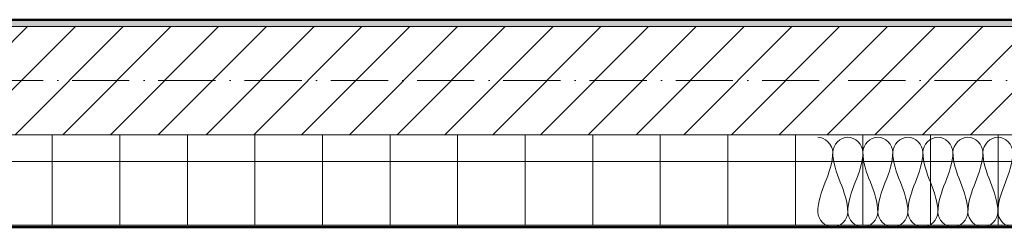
# Model space of a CAD drawing. Header units: millimetres. Extents: x -175722 to -110961, y 52375 to 104640.
# Tile 75 of 181: x -155373 to -155154, y 79525 to 79571. Entities that reach past the tile are written whole.
import ezdxf

# ---------------------------------------------------------------- set-up
doc = ezdxf.new("R2010")
doc.units = ezdxf.units.MM
doc.linetypes.add('Linia siatki', pattern=[19.05, 12.7, -3.175, 0, -3.175])
for name, color, linetype, lineweight in [('A-DETL', 90, 'Continuous', 5), ('A-WALL', 113, 'Continuous', 5), ('A-WALL-PATT', 111, 'Continuous', 50), ('S-GRID', 1, 'Continuous', 5)]:
    doc.layers.add(name, color=color, linetype=linetype, lineweight=lineweight)
pattern_1 = [(37.5, (-124135.7194, 82209.6026), (-0.2031655, 6.2155416), [0.1676, -4.7356, 0.1676, -5.3162, -5.2419]), (37.5, (-124135.7194, 82209.6026), (-0.2031655, 6.2155416), [-10.3871, 0.1676, -5.0743]), (7.5, (-124135.719, 82209.603), (5.7089758, 9.103654), [0.1676, -2.4775, 0.1676, -4.2517, -1.6935]), (7.5, (-124135.719, 82209.603), (5.7089758, 9.103654), [-7.0645, 0.1676, -1.5259]), (327.5, (-124139.687, 82209.6026), (10.0456335, 0.0182419), [0.1676, -1.4453, 0.1676, -5.6388, -7.5806]), (327.5, (-124139.687, 82209.6026), (10.0456335, 0.0182419), [-7.4193, 0.1676, -7.413]), (317.5, (-124139.687, 82209.603), (9.697195, 2.831187), [0.1676, -0.6388, 0.1676, -3.6388, -4.3548]), (317.5, (-124139.687, 82209.603), (9.697195, 2.831187), [-4.6129, 0.1676, -4.1872])]

# ---------------------------------------------------------------- blocks, each defined once
blk = doc.blocks.new('1')
at = {"layer": 'A-WALL-PATT', "lineweight": 5}
h = blk.add_hatch(dxfattribs=at)
h.set_pattern_fill('FP_1', color=256, scale=0.1, style=0, pattern_type=2)
h.set_pattern_definition(pattern_1)
h.paths.add_polyline_path([(-152119.15, 84761.75), (-152078.65, 84761.75), (-152078.65, 84763.25), (-152119.15, 84763.23)])
h.paths.add_polyline_path([(-150701.15, 84761.75), (-150332.15, 84761.75), (-150332.15, 84763.25), (-150701.15, 84763.25)])
h.paths.add_polyline_path([(-151289.22, 84761.75), (-150960.65, 84761.75), (-150960.65, 84763.25), (-151534.65, 84763.25), (-151534.65, 84761.75)])
h.paths.add_polyline_path([(-150710.15, 84761.75), (-150710.15, 84763.25), (-150933.65, 84763.25), (-150933.65, 84761.75), (-150795.11, 84761.75)])
h.paths.add_polyline_path([(-152028.65, 84761.75), (-151559.65, 84761.75), (-151559.65, 84763.25), (-152028.65, 84763.11)])
h = blk.add_hatch(dxfattribs=at)
h.set_pattern_fill('FP_3', color=256, scale=0.1, style=0, pattern_type=2)
h.set_pattern_definition([(45, (-124135.7194, 82209.603), (-5.3033009, 5.3033009), [])])
h.paths.add_polyline_path([(-152119.15, 84737.75), (-152078.65, 84737.75), (-152078.65, 84761.75), (-152119.15, 84761.75), (-152119.15, 84738.04)])
h.paths.add_polyline_path([(-150959.15, 84737.75), (-150959.15, 84761.75), (-151534.65, 84761.75), (-151534.65, 84737.75), (-151042.17, 84737.75)])
h.paths.add_polyline_path([(-150935.15, 84737.75), (-150332.15, 84737.75), (-150332.15, 84761.75), (-150935.15, 84761.75), (-150935.15, 84760.81)])
h.paths.add_polyline_path([(-151559.65, 84737.75), (-151559.65, 84761.75), (-152028.65, 84761.75), (-152028.65, 84737.75), (-151783.33, 84737.75)])
h = blk.add_hatch(dxfattribs=at)
h.set_pattern_fill('FP_2', color=256, scale=0.1, style=0, pattern_type=2)
h.set_pattern_definition([(0, (-124135.72, 82209.603), (0, 15), []), (90, (-124135.72, 82209.603), (-15, 9e-16), [])])
h.paths.add_polyline_path([(-150288.15, 84717.75), (-150288.15, 84737.75), (-152028.65, 84737.75), (-152028.65, 84717.75), (-150301, 84717.75)])
h.paths.add_polyline_path([(-152153.91, 84717.75), (-152078.65, 84717.75), (-152078.65, 84737.75), (-152159.15, 84737.75), (-152159.15, 84717.75)])
h = blk.add_hatch(dxfattribs=at)
h.set_pattern_fill('FP_1', color=256, scale=0.1, style=0, pattern_type=2)
h.set_pattern_definition(pattern_1)
h.paths.add_polyline_path([(-152026.3, 84717.25), (-150287.65, 84717.25), (-150287.65, 84717.75), (-152028.65, 84717.75), (-152028.6, 84717.25)])
h.paths.add_polyline_path([(-152153.91, 84717.25), (-152078.65, 84717.26), (-152078.65, 84717.75), (-152179.15, 84717.75), (-152179.15, 84717.25)])
at = {"layer": 'A-DETL', "color": 1}
for points in [[(-151047.15, 84737.25), (-151045.58, 84737.25), (-151043.82, 84735.48), (-151043.82, 84733.91)], [(-151043.82, 84733.91), (-151043.82, 84735.48), (-151040.49, 84739.01), (-151037.15, 84735.48), (-151037.15, 84733.91)], [(-151037.15, 84733.91), (-151037.15, 84735.48), (-151033.82, 84739.01), (-151030.49, 84735.48), (-151030.49, 84733.91)], [(-151030.49, 84733.91), (-151030.49, 84735.48), (-151027.15, 84739.01), (-151023.82, 84735.48), (-151023.82, 84733.91)], [(-151023.82, 84733.91), (-151023.82, 84735.48), (-151020.49, 84739.01), (-151017.15, 84735.48), (-151017.15, 84733.91)], [(-151017.15, 84733.91), (-151017.15, 84735.48), (-151013.82, 84739.01), (-151010.49, 84735.48), (-151010.49, 84733.91)], [(-151010.49, 84733.91), (-151010.49, 84735.48), (-151007.15, 84739.01), (-151003.82, 84735.48), (-151003.82, 84733.91)], [(-151043.82, 84733.91), (-151043.82, 84729.33), (-151047.15, 84725.16), (-151047.15, 84720.58)], [(-151040.49, 84720.58), (-151040.49, 84725.16), (-151043.82, 84729.33), (-151043.82, 84733.91)], [(-151037.15, 84733.91), (-151037.15, 84729.33), (-151040.49, 84725.16), (-151040.49, 84720.58)], [(-151033.82, 84720.58), (-151033.82, 84725.16), (-151037.15, 84729.33), (-151037.15, 84733.91)], [(-151030.49, 84733.91), (-151030.49, 84729.33), (-151033.82, 84725.16), (-151033.82, 84720.58)], [(-151027.15, 84720.58), (-151027.15, 84725.16), (-151030.49, 84729.33), (-151030.49, 84733.91)], [(-151023.82, 84733.91), (-151023.82, 84729.33), (-151027.15, 84725.16), (-151027.15, 84720.58)], [(-151020.49, 84720.58), (-151020.49, 84725.16), (-151023.82, 84729.33), (-151023.82, 84733.91)], [(-151017.15, 84733.91), (-151017.15, 84729.33), (-151020.49, 84725.16), (-151020.49, 84720.58)], [(-151013.82, 84720.58), (-151013.82, 84725.16), (-151017.15, 84729.33), (-151017.15, 84733.91)], [(-151010.49, 84733.91), (-151010.49, 84729.33), (-151013.82, 84725.16), (-151013.82, 84720.58)], [(-151007.15, 84720.58), (-151007.15, 84725.16), (-151010.49, 84729.33), (-151010.49, 84733.91)], [(-151003.82, 84733.91), (-151003.82, 84729.33), (-151007.15, 84725.16), (-151007.15, 84720.58)], [(-151047.15, 84720.58), (-151047.15, 84719.01), (-151043.82, 84715.48), (-151040.49, 84719.01), (-151040.49, 84720.58)], [(-151040.49, 84720.58), (-151040.49, 84719.01), (-151037.15, 84715.48), (-151033.82, 84719.01), (-151033.82, 84720.58)], [(-151033.82, 84720.58), (-151033.82, 84719.01), (-151030.49, 84715.48), (-151027.15, 84719.01), (-151027.15, 84720.58)], [(-151027.15, 84720.58), (-151027.15, 84719.01), (-151023.82, 84715.48), (-151020.49, 84719.01), (-151020.49, 84720.58)], [(-151020.49, 84720.58), (-151020.49, 84719.01), (-151017.15, 84715.48), (-151013.82, 84719.01), (-151013.82, 84720.58)], [(-151013.82, 84720.58), (-151013.82, 84719.01), (-151010.49, 84715.48), (-151007.15, 84719.01), (-151007.15, 84720.58)], [(-151007.15, 84720.58), (-151007.15, 84719.01), (-151003.82, 84715.48), (-151000.49, 84719.01), (-151000.49, 84720.58)]]:
    blk.add_open_spline(points, degree=3, dxfattribs=at)
at = {"layer": 'A-WALL', "lineweight": 50}
for p, q in [((-150960.65, 84763.25), (-151534.65, 84763.25)), ((-152026.3, 84717.25), (-150287.65, 84717.25))]:
    blk.add_line(p, q, dxfattribs=at)
at = {"layer": 'A-WALL'}
for p, q in [((-151534.65, 84761.75), (-150959.15, 84761.75)), ((-151534.65, 84737.75), (-150959.15, 84737.75)), ((-152028.65, 84717.75), (-150288.15, 84717.75))]:
    blk.add_line(p, q, dxfattribs=at)
at = {"layer": 'S-GRID', "linetype": 'Linia siatki'}
blk.add_line((-150146.78, 84749.75), (-152301.95, 84749.75), dxfattribs=at)

msp = doc.modelspace()

# ---------------------------------------------------------------- block references
msp.add_blockref('1', (-4148.58187, -5192.22609))

doc.saveas('drawing.dxf')
